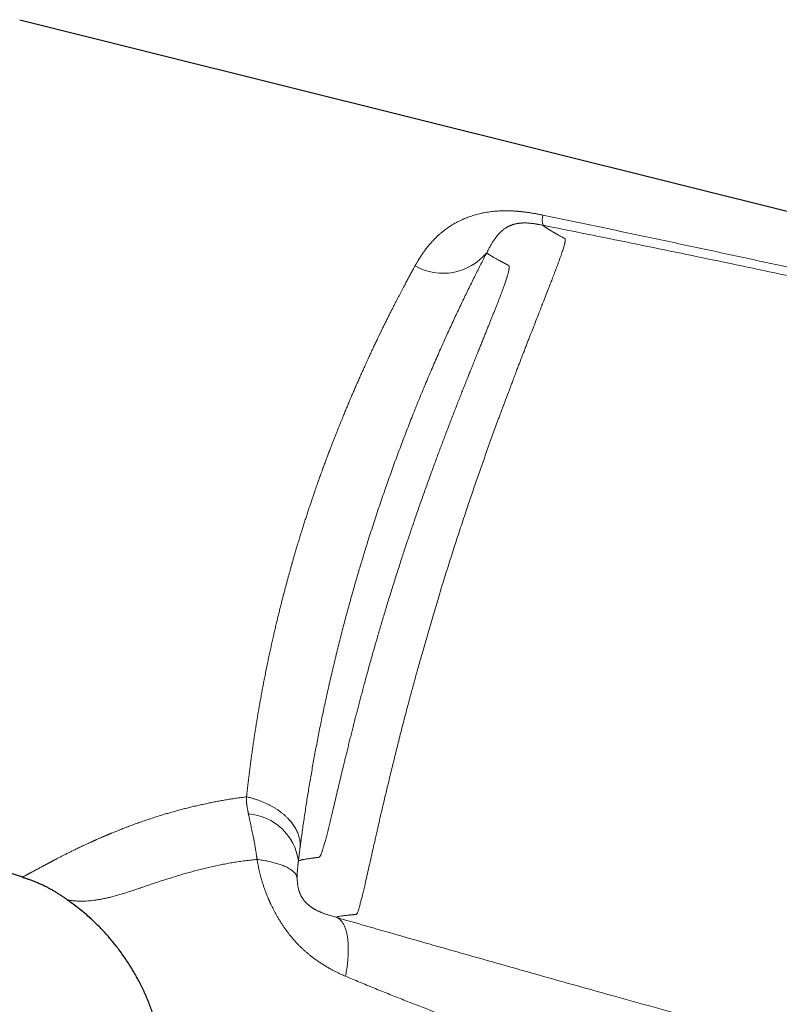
# Model space of a CAD drawing. Header units: millimetres. Extents: x 8 to 727, y 12 to 427.
# Tile 5 of 91: x 107 to 150, y 360 to 417. Entities that reach past the tile are written whole.
import ezdxf

# ---------------------------------------------------------------- set-up
doc = ezdxf.new("R2010")
doc.units = ezdxf.units.MM

msp = doc.modelspace()

# ---------------------------------------------------------------- linework, layer by layer
at = {"color": 7, "linetype": 'Continuous', "lineweight": 30}
for p, q in [((106.919, 416.643), (177.313, 399.065)), ((107.075, 367.506), (91.849, 372.579)), ((110.053, 365.915), (110.172, 365.823))]:
    msp.add_line(p, q, dxfattribs=at)
at = {"color": 252, "linetype": 'Continuous', "lineweight": 0}
for p, q in [((109.718, 366.161), (109.666, 366.199)), ((109.666, 366.199), (109.666, 366.199)), ((110.091, 365.885), (110.007, 365.95))]:
    msp.add_line(p, q, dxfattribs=at)
for centre, radius, start, end in [((137.972, 405.175), 1.109, 165.9705, 196.5621), ((131.173, 405.376), 3.265, 240.6063, 320.1714), ((119.783, 368.004), 3.137, 7.9719, 85.5688)]:
    msp.add_arc(centre, radius, start, end, dxfattribs=at)
for points, knots in [([(136.895, 405.444), (136.871, 405.449), (136.818, 405.46), (136.735, 405.476), (136.641, 405.495), (136.545, 405.512), (136.449, 405.53), (136.354, 405.546), (136.254, 405.562), (136.154, 405.578), (136.058, 405.592), (135.969, 405.605), (135.886, 405.616), (135.813, 405.625), (135.749, 405.633), (135.704, 405.638), (135.675, 405.641), (135.659, 405.643), (135.643, 405.644), (135.628, 405.646), (135.609, 405.648), (135.581, 405.651), (135.544, 405.654), (135.5, 405.659), (135.448, 405.663), (135.39, 405.668), (135.326, 405.673), (135.257, 405.678), (135.182, 405.682), (135.1, 405.686), (135.029, 405.689), (134.972, 405.691), (134.931, 405.692), (134.893, 405.693), (134.856, 405.693), (134.82, 405.694), (134.785, 405.694), (134.733, 405.694), (134.667, 405.693), (134.589, 405.692), (134.514, 405.69), (134.444, 405.687), (134.343, 405.681), (134.208, 405.671), (134.037, 405.655), (133.864, 405.633), (133.689, 405.607), (133.512, 405.575), (133.344, 405.539), (133.185, 405.501), (133.034, 405.46), (132.883, 405.415), (132.739, 405.368), (132.6, 405.318), (132.473, 405.269), (132.386, 405.233), (132.338, 405.212), (132.323, 405.206), (132.308, 405.199), (132.292, 405.192), (132.277, 405.186), (132.239, 405.169), (132.177, 405.14), (132.09, 405.098), (132, 405.053), (131.907, 405.003), (131.808, 404.948), (131.703, 404.886), (131.597, 404.819), (131.524, 404.771), (131.485, 404.744), (131.475, 404.737), (131.465, 404.731), (131.455, 404.724), (131.445, 404.717), (131.435, 404.71), (131.425, 404.703), (131.387, 404.676), (131.322, 404.629), (131.236, 404.564), (131.156, 404.501), (131.084, 404.442), (131.019, 404.386), (130.96, 404.335), (130.91, 404.289), (130.867, 404.249), (130.83, 404.214), (130.798, 404.183), (130.769, 404.155), (130.744, 404.13), (130.723, 404.109), (130.709, 404.095), (130.702, 404.088), (130.699, 404.085), (130.698, 404.084), (130.697, 404.083), (130.697, 404.083), (130.697, 404.083), (130.697, 404.083), (130.697, 404.083), (130.66, 404.046), (130.589, 403.971), (130.486, 403.857), (130.388, 403.743), (130.298, 403.633), (130.216, 403.527), (130.159, 403.452), (130.123, 403.403), (130.107, 403.381), (130.092, 403.361), (130.08, 403.343), (130.069, 403.329), (130.058, 403.313), (130.042, 403.29), (130.02, 403.259), (129.993, 403.219), (129.962, 403.175), (129.929, 403.125), (129.898, 403.077), (129.869, 403.032), (129.843, 402.992), (129.818, 402.952), (129.794, 402.914), (129.772, 402.878), (129.743, 402.831), (129.709, 402.774), (129.67, 402.707), (129.634, 402.645), (129.601, 402.587), (129.58, 402.55), (129.57, 402.532)], [0, 0, 0, 0, 0.007229, 0.015452, 0.02467, 0.034879, 0.04359, 0.052903, 0.06281, 0.072928, 0.082381, 0.091164, 0.099282, 0.106737, 0.112752, 0.118261, 0.119889, 0.121466, 0.122995, 0.124473, 0.125903, 0.128841, 0.132522, 0.136941, 0.142098, 0.147994, 0.154214, 0.161084, 0.168603, 0.176768, 0.185576, 0.190212, 0.194104, 0.197927, 0.201682, 0.205368, 0.208987, 0.212537, 0.221114, 0.229266, 0.236995, 0.2443, 0.251185, 0.269027, 0.287432, 0.306389, 0.325899, 0.345964, 0.366583, 0.384332, 0.40247, 0.420993, 0.439899, 0.456845, 0.474076, 0.489469, 0.4915, 0.493535, 0.495573, 0.497615, 0.49966, 0.501709, 0.513107, 0.525124, 0.537774, 0.551061, 0.564985, 0.581032, 0.597841, 0.613259, 0.614805, 0.616356, 0.617913, 0.619475, 0.621044, 0.622617, 0.624197, 0.625782, 0.640964, 0.655159, 0.668372, 0.680606, 0.691865, 0.702153, 0.711473, 0.718838, 0.725467, 0.731363, 0.736527, 0.741446, 0.745452, 0.748225, 0.749222, 0.749617, 0.749783, 0.749854, 0.749885, 0.749899, 0.749905, 0.749907, 0.749909, 0.770553, 0.790778, 0.810604, 0.830041, 0.846832, 0.863336, 0.867002, 0.870653, 0.874291, 0.876593, 0.878921, 0.88148, 0.884271, 0.889817, 0.896099, 0.903116, 0.91087, 0.91936, 0.925319, 0.931594, 0.938048, 0.943551, 0.948899, 0.954093, 0.9647, 0.974596, 0.983778, 0.992246, 1, 1, 1, 1]), ([(177.289, 396.457), (176.586, 396.624), (175.181, 396.958), (173.073, 397.454), (170.965, 397.947), (168.856, 398.437), (166.747, 398.923), (164.512, 399.435), (162.151, 399.971), (159.663, 400.532), (157.176, 401.088), (154.529, 401.674), (151.724, 402.289), (148.76, 402.933), (145.795, 403.571), (142.829, 404.202), (139.863, 404.827), (137.884, 405.238), (136.895, 405.444)], [0, 0, 0, 0, 0.052313, 0.104618, 0.156916, 0.209208, 0.261494, 0.313774, 0.375385, 0.436989, 0.498587, 0.56018, 0.633498, 0.706811, 0.780117, 0.853417, 0.926711, 1, 1, 1, 1]), ([(136.907, 404.853), (136.908, 404.851), (136.909, 404.848), (136.916, 404.839), (136.929, 404.828), (136.946, 404.815), (136.968, 404.799), (136.995, 404.78), (137.026, 404.759), (137.061, 404.735), (137.102, 404.709), (137.147, 404.679), (137.197, 404.647), (137.25, 404.613), (137.307, 404.578), (137.365, 404.542), (137.409, 404.516), (137.439, 404.498), (137.453, 404.49), (137.468, 404.482), (137.482, 404.473), (137.497, 404.464), (137.512, 404.456), (137.538, 404.441), (137.575, 404.42), (137.626, 404.391), (137.68, 404.361), (137.737, 404.329), (137.798, 404.296), (137.862, 404.261), (137.925, 404.226), (137.985, 404.193), (138.026, 404.17), (138.05, 404.157), (138.059, 404.153), (138.067, 404.148), (138.075, 404.144), (138.085, 404.139), (138.098, 404.132), (138.114, 404.125), (138.129, 404.117), (138.142, 404.11), (138.154, 404.102), (138.164, 404.092), (138.173, 404.08), (138.179, 404.065), (138.182, 404.047), (138.183, 404.025), (138.181, 403.995), (138.176, 403.954), (138.167, 403.902), (138.154, 403.841), (138.138, 403.775), (138.108, 403.666), (138.056, 403.491), (137.965, 403.218), (137.861, 402.924), (137.752, 402.628), (137.675, 402.42), (137.621, 402.277), (137.595, 402.208), (137.569, 402.138), (137.541, 402.066), (137.513, 401.993), (137.485, 401.919), (137.431, 401.777), (137.344, 401.553), (137.216, 401.226), (137.068, 400.849), (136.922, 400.476), (136.783, 400.121), (136.656, 399.795), (136.518, 399.445), (136.371, 399.068), (136.24, 398.731), (136.128, 398.444), (136.041, 398.218), (135.952, 397.989), (135.861, 397.756), (135.776, 397.537), (135.702, 397.346), (135.636, 397.174), (135.566, 396.992), (135.483, 396.773), (135.383, 396.511), (135.276, 396.229), (135.176, 395.965), (135.04, 395.607), (134.871, 395.157), (134.708, 394.723), (134.604, 394.443), (134.553, 394.307), (134.504, 394.173), (134.455, 394.043), (134.408, 393.916), (134.276, 393.556), (134.057, 392.959), (133.752, 392.112), (133.449, 391.26), (133.151, 390.407), (132.858, 389.557), (132.549, 388.645), (132.224, 387.67), (131.883, 386.626), (131.547, 385.576), (131.215, 384.514), (130.893, 383.46), (130.579, 382.41), (130.273, 381.361), (130.003, 380.418), (129.769, 379.584), (129.619, 379.044), (129.519, 378.679), (129.468, 378.49), (129.416, 378.3), (129.365, 378.111), (129.314, 377.921), (129.233, 377.62), (129.123, 377.209), (128.988, 376.692), (128.855, 376.179), (128.729, 375.686), (128.617, 375.242), (128.515, 374.834), (128.417, 374.438), (128.312, 374.011), (128.2, 373.556), (128.096, 373.127), (128, 372.726), (127.912, 372.359), (127.823, 371.982), (127.731, 371.593), (127.644, 371.217), (127.564, 370.875), (127.498, 370.588), (127.438, 370.325), (127.376, 370.055), (127.311, 369.769), (127.246, 369.485), (127.186, 369.219), (127.13, 368.97), (127.078, 368.739), (127, 368.392), (126.901, 367.951), (126.787, 367.448), (126.705, 367.094), (126.648, 366.854), (126.613, 366.705), (126.58, 366.566), (126.548, 366.435), (126.517, 366.313), (126.479, 366.162), (126.435, 365.992), (126.387, 365.818), (126.343, 365.671), (126.307, 365.562), (126.278, 365.485), (126.256, 365.434), (126.237, 365.401), (126.223, 365.385), (126.213, 365.378), (126.206, 365.374), (126.199, 365.372), (126.192, 365.37), (126.183, 365.368), (126.172, 365.367), (126.16, 365.366), (126.149, 365.366), (126.138, 365.365), (126.129, 365.364), (126.119, 365.364), (126.109, 365.363), (126.1, 365.362), (126.086, 365.361), (126.062, 365.359), (126.026, 365.355), (125.986, 365.351), (125.946, 365.347), (125.906, 365.343), (125.867, 365.34), (125.749, 365.328), (125.57, 365.309), (125.366, 365.283), (125.208, 365.257), (125.093, 365.232), (125.054, 365.217), (125.035, 365.209)], [0, 0, 0, 0, 0.014955, 0.029728, 0.044406, 0.059096, 0.074259, 0.088818, 0.103162, 0.11739, 0.132061, 0.146618, 0.161094, 0.175513, 0.18976, 0.202425, 0.215235, 0.218131, 0.221035, 0.223943, 0.226857, 0.229773, 0.232691, 0.235609, 0.244389, 0.253444, 0.262756, 0.272303, 0.28206, 0.292, 0.302001, 0.310316, 0.318312, 0.319455, 0.320591, 0.321719, 0.322839, 0.323951, 0.325648, 0.328168, 0.330304, 0.332055, 0.333885, 0.335864, 0.337716, 0.339443, 0.341048, 0.342772, 0.344688, 0.347033, 0.349542, 0.351986, 0.354356, 0.356646, 0.362638, 0.368823, 0.375188, 0.379486, 0.383859, 0.384851, 0.385847, 0.386846, 0.387849, 0.388856, 0.389867, 0.390881, 0.394524, 0.398507, 0.402832, 0.407502, 0.410615, 0.413864, 0.41725, 0.42077, 0.424423, 0.426383, 0.428342, 0.430301, 0.432259, 0.434215, 0.435747, 0.436955, 0.438385, 0.440125, 0.442172, 0.444525, 0.446649, 0.448198, 0.452595, 0.456618, 0.45761, 0.458577, 0.459519, 0.460435, 0.461325, 0.462191, 0.467954, 0.473638, 0.479238, 0.484747, 0.490157, 0.495466, 0.501914, 0.508319, 0.514719, 0.521163, 0.527703, 0.533942, 0.54036, 0.54697, 0.551434, 0.555977, 0.557179, 0.558386, 0.559599, 0.560816, 0.562039, 0.563266, 0.56666, 0.570066, 0.573484, 0.576911, 0.580084, 0.582616, 0.585407, 0.588459, 0.591771, 0.595346, 0.598053, 0.600894, 0.603868, 0.606981, 0.610329, 0.613217, 0.615707, 0.617799, 0.620231, 0.623054, 0.625777, 0.6284, 0.630923, 0.633345, 0.635667, 0.642148, 0.64849, 0.65469, 0.657086, 0.659459, 0.66181, 0.664137, 0.666441, 0.668721, 0.673219, 0.677717, 0.682199, 0.686701, 0.690177, 0.693342, 0.696247, 0.698928, 0.700189, 0.701022, 0.701988, 0.703174, 0.704584, 0.70622, 0.708081, 0.710165, 0.711491, 0.712893, 0.714373, 0.715929, 0.717384, 0.718221, 0.722201, 0.728423, 0.734758, 0.741207, 0.747774, 0.754463, 0.761275, 0.8092, 0.85694, 0.904512, 0.952189, 1, 1, 1, 1]), ([(136.908, 404.859), (136.874, 404.866), (136.807, 404.879), (136.709, 404.898), (136.636, 404.911), (136.586, 404.92), (136.558, 404.925), (136.529, 404.93), (136.502, 404.935), (136.475, 404.939), (136.449, 404.943), (136.399, 404.951), (136.324, 404.962), (136.228, 404.973), (136.138, 404.982), (136.054, 404.989), (135.976, 404.993), (135.904, 404.995), (135.836, 404.995), (135.783, 404.995), (135.744, 404.993), (135.719, 404.992), (135.693, 404.991), (135.668, 404.99), (135.644, 404.988), (135.61, 404.985), (135.568, 404.981), (135.518, 404.975), (135.481, 404.97), (135.454, 404.965), (135.437, 404.963), (135.421, 404.96), (135.405, 404.957), (135.389, 404.954), (135.373, 404.951), (135.342, 404.944), (135.295, 404.934), (135.236, 404.918), (135.178, 404.901), (135.132, 404.885), (135.096, 404.872), (135.071, 404.863), (135.046, 404.853), (135.021, 404.842), (134.998, 404.832), (134.978, 404.823), (134.956, 404.813), (134.931, 404.801), (134.903, 404.786), (134.873, 404.77), (134.844, 404.754), (134.806, 404.732), (134.776, 404.713), (134.752, 404.697), (134.745, 404.692), (134.737, 404.687), (134.73, 404.682), (134.723, 404.677), (134.699, 404.661), (134.659, 404.632), (134.604, 404.589), (134.552, 404.545), (134.502, 404.5), (134.454, 404.454), (134.41, 404.409), (134.37, 404.367), (134.334, 404.326), (134.302, 404.289), (134.276, 404.257), (134.255, 404.232), (134.241, 404.214), (134.233, 404.204), (134.23, 404.201), (134.228, 404.197), (134.226, 404.194), (134.223, 404.191), (134.211, 404.176), (134.191, 404.149), (134.163, 404.111), (134.142, 404.081), (134.126, 404.059), (134.116, 404.044), (134.106, 404.03), (134.095, 404.013), (134.076, 403.986), (134.051, 403.947), (134.027, 403.909), (134.011, 403.884), (134.003, 403.872), (133.995, 403.859), (133.988, 403.846), (133.98, 403.834), (133.959, 403.799), (133.925, 403.741), (133.877, 403.656), (133.828, 403.568), (133.78, 403.477), (133.731, 403.384), (133.696, 403.318), (133.68, 403.286)], [0, 0, 0, 0, 0.013423, 0.026065, 0.037944, 0.041774, 0.045518, 0.049177, 0.052751, 0.05624, 0.059645, 0.062966, 0.076333, 0.089198, 0.101603, 0.113602, 0.125262, 0.136219, 0.14747, 0.159057, 0.16371, 0.168422, 0.173197, 0.178036, 0.182941, 0.187915, 0.198618, 0.209779, 0.221411, 0.225437, 0.229518, 0.233655, 0.237848, 0.242098, 0.246404, 0.250769, 0.268026, 0.286108, 0.30503, 0.324802, 0.333959, 0.343291, 0.352799, 0.362483, 0.372344, 0.380485, 0.388239, 0.399853, 0.412352, 0.425737, 0.439666, 0.451954, 0.479075, 0.482635, 0.486197, 0.489762, 0.493329, 0.496898, 0.500469, 0.528691, 0.555889, 0.582064, 0.607218, 0.631352, 0.654466, 0.673962, 0.69267, 0.710588, 0.721982, 0.733033, 0.742474, 0.74369, 0.744902, 0.74611, 0.747313, 0.748511, 0.749705, 0.765313, 0.779585, 0.792519, 0.798153, 0.803488, 0.808527, 0.813748, 0.820506, 0.83684, 0.85238, 0.856319, 0.860204, 0.864034, 0.867811, 0.871534, 0.875203, 0.898, 0.919938, 0.941057, 0.961401, 0.981026, 1, 1, 1, 1]), ([(177.294, 396.084), (175.616, 396.477), (172.259, 397.263), (167.219, 398.414), (162.176, 399.544), (157.129, 400.652), (152.079, 401.738), (147.026, 402.801), (141.969, 403.844), (138.595, 404.52), (136.908, 404.859)], [0, 0, 0, 0, 0.125029, 0.250036, 0.375031, 0.500019, 0.625008, 0.75, 0.874997, 1, 1, 1, 1]), ([(133.68, 403.286), (133.685, 403.28), (133.696, 403.268), (133.723, 403.246), (133.756, 403.222), (133.796, 403.194), (133.844, 403.162), (133.9, 403.127), (133.963, 403.089), (134.035, 403.047), (134.115, 403.001), (134.192, 402.958), (134.265, 402.917), (134.328, 402.883), (134.373, 402.859), (134.398, 402.845), (134.405, 402.841), (134.412, 402.837), (134.419, 402.834), (134.427, 402.83), (134.434, 402.826), (134.445, 402.82), (134.461, 402.811), (134.482, 402.8), (134.504, 402.789), (134.526, 402.777), (134.549, 402.764), (134.574, 402.751), (134.592, 402.741), (134.603, 402.736), (134.607, 402.734), (134.61, 402.732), (134.613, 402.73), (134.617, 402.728), (134.621, 402.726), (134.627, 402.723), (134.637, 402.718), (134.649, 402.711), (134.662, 402.704), (134.675, 402.697), (134.687, 402.69), (134.7, 402.684), (134.712, 402.677), (134.724, 402.671), (134.735, 402.665), (134.746, 402.659), (134.756, 402.653), (134.767, 402.648), (134.777, 402.642), (134.786, 402.637), (134.795, 402.632), (134.803, 402.628), (134.811, 402.624), (134.816, 402.622), (134.818, 402.62), (134.819, 402.62), (134.82, 402.619), (134.821, 402.619), (134.822, 402.618), (134.828, 402.615), (134.841, 402.609), (134.856, 402.601), (134.865, 402.597), (134.869, 402.595), (134.87, 402.594), (134.871, 402.594), (134.872, 402.594), (134.873, 402.593), (134.874, 402.593), (134.875, 402.592), (134.878, 402.591), (134.882, 402.589), (134.888, 402.586), (134.894, 402.582), (134.9, 402.579), (134.906, 402.576), (134.912, 402.573), (134.917, 402.57), (134.922, 402.566), (134.926, 402.564), (134.929, 402.561), (134.932, 402.559), (134.935, 402.556), (134.938, 402.553), (134.941, 402.55), (134.944, 402.546), (134.948, 402.54), (134.952, 402.531), (134.956, 402.522), (134.958, 402.512), (134.961, 402.5), (134.962, 402.486), (134.964, 402.465), (134.964, 402.436), (134.961, 402.396), (134.954, 402.347), (134.944, 402.287), (134.929, 402.216), (134.91, 402.136), (134.886, 402.048), (134.858, 401.951), (134.826, 401.847), (134.791, 401.737), (134.753, 401.624), (134.713, 401.508), (134.67, 401.385), (134.624, 401.256), (134.574, 401.12), (134.52, 400.974), (134.46, 400.817), (134.396, 400.648), (134.327, 400.47), (134.254, 400.284), (134.178, 400.091), (134.099, 399.89), (134.018, 399.688), (133.937, 399.486), (133.856, 399.284), (133.773, 399.076), (133.687, 398.862), (133.598, 398.643), (133.505, 398.411), (133.406, 398.167), (133.302, 397.91), (133.196, 397.648), (133.088, 397.379), (132.978, 397.105), (132.865, 396.825), (132.754, 396.547), (132.644, 396.273), (132.536, 396.002), (132.427, 395.728), (132.317, 395.45), (132.206, 395.168), (132.09, 394.874), (131.97, 394.567), (131.845, 394.245), (131.718, 393.919), (131.59, 393.587), (131.461, 393.25), (131.33, 392.909), (131.203, 392.573), (131.079, 392.243), (130.958, 391.921), (130.837, 391.595), (130.715, 391.266), (130.593, 390.935), (130.468, 390.59), (130.338, 390.232), (130.205, 389.861), (130.072, 389.489), (129.94, 389.115), (129.808, 388.739), (129.676, 388.361), (129.549, 387.99), (129.425, 387.629), (129.306, 387.277), (129.188, 386.926), (129.071, 386.575), (128.955, 386.224), (128.836, 385.862), (128.715, 385.488), (128.591, 385.104), (128.468, 384.72), (128.347, 384.336), (128.226, 383.952), (128.107, 383.568), (127.993, 383.196), (127.884, 382.837), (127.779, 382.49), (127.676, 382.144), (127.574, 381.799), (127.473, 381.455), (127.37, 381.102), (127.267, 380.741), (127.162, 380.372), (127.058, 380.007), (126.957, 379.644), (126.857, 379.284), (126.759, 378.927), (126.666, 378.582), (126.577, 378.25), (126.492, 377.932), (126.408, 377.617), (126.327, 377.306), (126.247, 376.998), (126.166, 376.685), (126.084, 376.367), (126.003, 376.045), (125.922, 375.728), (125.844, 375.415), (125.768, 375.107), (125.693, 374.804), (125.622, 374.516), (125.555, 374.241), (125.492, 373.979), (125.43, 373.722), (125.369, 373.471), (125.31, 373.224), (125.251, 372.976), (125.192, 372.725), (125.132, 372.475), (125.075, 372.232), (125.019, 371.995), (124.964, 371.766), (124.912, 371.544), (124.862, 371.335), (124.815, 371.138), (124.771, 370.954), (124.728, 370.776), (124.687, 370.606), (124.647, 370.442), (124.607, 370.281), (124.567, 370.121), (124.528, 369.966), (124.49, 369.819), (124.453, 369.68), (124.418, 369.55), (124.385, 369.429), (124.355, 369.324), (124.328, 369.234), (124.305, 369.157), (124.282, 369.085), (124.26, 369.018), (124.239, 368.957), (124.218, 368.901), (124.199, 368.851), (124.182, 368.809), (124.165, 368.772), (124.15, 368.74), (124.135, 368.714), (124.122, 368.694), (124.111, 368.68), (124.101, 368.668), (124.093, 368.661), (124.087, 368.656), (124.084, 368.653), (124.08, 368.65), (124.076, 368.647), (124.072, 368.645), (124.068, 368.643), (124.062, 368.64), (124.056, 368.638), (124.049, 368.636), (124.042, 368.634), (124.036, 368.633), (124.031, 368.633), (124.028, 368.633), (124.027, 368.632), (124.025, 368.632), (124.024, 368.632), (124.022, 368.632), (124.021, 368.632), (124.02, 368.632), (124.018, 368.632), (124.016, 368.632), (124.014, 368.632), (124.011, 368.632), (124.008, 368.632), (124.005, 368.633), (124.001, 368.633), (123.997, 368.633), (123.993, 368.633), (123.989, 368.633), (123.986, 368.633), (123.983, 368.633), (123.979, 368.633), (123.976, 368.633), (123.974, 368.632), (123.972, 368.632), (123.972, 368.632), (123.971, 368.632), (123.97, 368.632), (123.965, 368.631), (123.957, 368.63), (123.945, 368.629), (123.934, 368.628), (123.923, 368.626), (123.914, 368.625), (123.904, 368.624), (123.895, 368.623), (123.885, 368.621), (123.875, 368.62), (123.865, 368.619), (123.856, 368.617), (123.847, 368.616), (123.838, 368.615), (123.829, 368.614), (123.821, 368.612), (123.813, 368.611), (123.805, 368.61), (123.8, 368.609), (123.797, 368.609), (123.796, 368.609), (123.795, 368.609), (123.794, 368.609), (123.793, 368.609), (123.787, 368.608), (123.773, 368.606), (123.75, 368.603), (123.722, 368.599), (123.694, 368.596), (123.674, 368.593), (123.661, 368.591), (123.655, 368.591), (123.649, 368.59), (123.643, 368.589), (123.637, 368.588), (123.631, 368.587), (123.587, 368.581), (123.509, 368.571), (123.405, 368.555), (123.31, 368.54), (123.224, 368.525), (123.148, 368.511), (123.082, 368.498), (123.026, 368.485), (122.979, 368.473), (122.941, 368.461), (122.91, 368.449), (122.896, 368.442), (122.889, 368.439)], [0, 0, 0, 0, 0.019833, 0.039646, 0.05944, 0.079214, 0.09897, 0.118706, 0.138423, 0.158646, 0.17885, 0.199033, 0.212343, 0.225645, 0.237343, 0.238656, 0.239968, 0.241281, 0.242593, 0.243905, 0.245218, 0.24653, 0.250253, 0.254022, 0.257836, 0.261697, 0.265604, 0.269954, 0.27436, 0.274917, 0.275476, 0.276036, 0.276596, 0.277157, 0.277791, 0.278519, 0.280492, 0.282419, 0.284591, 0.286702, 0.288752, 0.29074, 0.292667, 0.2945, 0.296274, 0.297988, 0.299644, 0.301241, 0.302778, 0.304256, 0.305675, 0.306875, 0.308029, 0.309007, 0.309132, 0.309257, 0.309381, 0.309505, 0.309628, 0.30975, 0.312424, 0.315126, 0.316468, 0.316601, 0.316733, 0.316865, 0.316998, 0.31713, 0.317263, 0.317395, 0.317573, 0.318502, 0.319393, 0.320245, 0.321166, 0.322037, 0.322859, 0.32363, 0.324352, 0.325024, 0.325518, 0.32598, 0.32644, 0.326949, 0.327453, 0.327953, 0.328917, 0.329865, 0.330798, 0.331717, 0.332621, 0.333638, 0.334735, 0.336744, 0.338751, 0.340756, 0.343235, 0.345716, 0.348199, 0.350686, 0.353179, 0.355678, 0.358176, 0.36046, 0.362743, 0.365023, 0.367303, 0.369584, 0.371866, 0.37434, 0.376821, 0.37931, 0.381808, 0.384317, 0.386838, 0.389346, 0.39164, 0.393937, 0.396238, 0.398544, 0.400857, 0.403176, 0.405698, 0.408217, 0.410735, 0.413254, 0.415775, 0.418299, 0.420829, 0.423145, 0.425456, 0.427762, 0.430065, 0.432365, 0.434664, 0.437173, 0.439687, 0.442208, 0.444738, 0.447277, 0.449828, 0.452377, 0.454711, 0.457047, 0.459386, 0.461728, 0.464074, 0.466426, 0.468999, 0.471568, 0.474134, 0.476698, 0.479261, 0.481825, 0.484407, 0.486773, 0.489131, 0.491484, 0.493831, 0.496175, 0.498515, 0.501071, 0.503627, 0.506183, 0.508742, 0.511303, 0.513869, 0.516425, 0.518762, 0.521098, 0.523433, 0.525769, 0.528106, 0.530446, 0.532994, 0.535538, 0.538079, 0.540617, 0.543155, 0.545692, 0.548237, 0.550567, 0.552892, 0.555212, 0.55753, 0.559845, 0.562158, 0.564681, 0.567203, 0.569724, 0.572247, 0.574773, 0.577302, 0.579825, 0.582132, 0.584437, 0.586741, 0.589045, 0.591349, 0.593656, 0.596174, 0.598687, 0.601195, 0.603701, 0.606204, 0.608708, 0.611223, 0.613527, 0.615826, 0.618119, 0.62041, 0.622698, 0.624984, 0.627492, 0.629992, 0.632485, 0.634972, 0.637455, 0.639935, 0.642413, 0.64436, 0.646307, 0.648256, 0.650206, 0.652159, 0.654115, 0.656074, 0.657866, 0.659639, 0.661393, 0.663129, 0.664814, 0.66609, 0.667414, 0.668787, 0.669339, 0.669899, 0.670466, 0.671041, 0.671556, 0.672033, 0.672979, 0.67397, 0.675005, 0.676086, 0.677074, 0.678096, 0.678331, 0.678567, 0.678805, 0.679045, 0.679286, 0.679479, 0.679588, 0.679875, 0.680216, 0.680613, 0.681064, 0.68157, 0.682131, 0.682746, 0.683472, 0.684079, 0.684655, 0.685198, 0.68571, 0.686314, 0.686866, 0.687309, 0.687411, 0.687523, 0.687634, 0.687745, 0.687856, 0.690079, 0.692012, 0.693898, 0.695541, 0.697145, 0.698712, 0.70024, 0.702009, 0.703724, 0.705384, 0.706991, 0.708543, 0.71004, 0.711582, 0.713061, 0.714478, 0.715834, 0.717109, 0.717271, 0.717433, 0.717593, 0.717752, 0.717973, 0.718205, 0.720693, 0.725773, 0.730893, 0.736054, 0.741256, 0.742429, 0.743604, 0.744781, 0.745961, 0.747142, 0.748325, 0.749511, 0.772944, 0.796365, 0.819775, 0.843172, 0.866559, 0.889935, 0.911965, 0.933987, 0.955999, 0.978004, 1, 1, 1, 1]), ([(122.977, 369.143), (122.994, 369.272), (123.028, 369.53), (123.081, 369.924), (123.137, 370.323), (123.195, 370.726), (123.255, 371.134), (123.317, 371.538), (123.379, 371.939), (123.443, 372.336), (123.509, 372.738), (123.578, 373.144), (123.649, 373.554), (123.722, 373.969), (123.798, 374.387), (123.876, 374.809), (123.957, 375.235), (124.04, 375.661), (124.125, 376.089), (124.213, 376.518), (124.303, 376.951), (124.398, 377.398), (124.498, 377.861), (124.604, 378.337), (124.713, 378.815), (124.824, 379.295), (124.938, 379.777), (125.053, 380.251), (125.168, 380.717), (125.284, 381.175), (125.402, 381.635), (125.523, 382.096), (125.646, 382.558), (125.772, 383.021), (125.9, 383.484), (126.03, 383.947), (126.163, 384.411), (126.289, 384.841), (126.406, 385.239), (126.516, 385.604), (126.627, 385.969), (126.739, 386.335), (126.866, 386.741), (127.008, 387.188), (127.165, 387.676), (127.325, 388.163), (127.486, 388.649), (127.651, 389.134), (127.814, 389.608), (127.976, 390.073), (128.137, 390.527), (128.3, 390.98), (128.463, 391.429), (128.628, 391.873), (128.793, 392.313), (128.959, 392.751), (129.127, 393.187), (129.296, 393.62), (129.454, 394.019), (129.601, 394.386), (129.736, 394.721), (129.873, 395.054), (130.009, 395.386), (130.162, 395.754), (130.332, 396.156), (130.517, 396.591), (130.703, 397.021), (130.889, 397.447), (131.075, 397.868), (131.259, 398.277), (131.438, 398.674), (131.615, 399.059), (131.791, 399.441), (131.967, 399.818), (132.144, 400.191), (132.319, 400.559), (132.494, 400.921), (132.668, 401.278), (132.842, 401.63), (133.013, 401.975), (133.182, 402.312), (133.349, 402.642), (133.515, 402.967), (133.625, 403.179), (133.68, 403.286)], [0, 0, 0, 0, 0.013189, 0.026337, 0.039451, 0.052533, 0.065589, 0.078622, 0.090895, 0.103155, 0.115408, 0.127666, 0.139953, 0.152234, 0.164513, 0.176794, 0.18908, 0.201376, 0.213466, 0.225572, 0.237698, 0.249849, 0.262999, 0.27612, 0.289214, 0.302288, 0.315347, 0.328394, 0.34069, 0.352984, 0.365282, 0.377588, 0.389892, 0.402186, 0.414471, 0.426754, 0.439038, 0.451327, 0.460989, 0.470659, 0.480339, 0.490031, 0.499737, 0.512738, 0.52574, 0.538748, 0.551768, 0.564805, 0.577863, 0.5902, 0.602565, 0.614962, 0.627349, 0.639582, 0.651816, 0.664055, 0.676303, 0.688565, 0.700843, 0.710505, 0.720182, 0.729876, 0.739588, 0.749321, 0.762372, 0.775415, 0.788454, 0.801495, 0.814541, 0.827597, 0.839921, 0.852261, 0.864621, 0.877012, 0.889428, 0.901828, 0.914215, 0.926593, 0.938966, 0.951338, 0.963491, 0.97565, 0.987819, 1, 1, 1, 1]), ([(129.57, 402.532), (129.555, 402.505), (129.524, 402.448), (129.475, 402.359), (129.422, 402.264), (129.367, 402.162), (129.308, 402.054), (129.245, 401.938), (129.181, 401.82), (129.116, 401.698), (129.049, 401.574), (128.98, 401.444), (128.907, 401.308), (128.832, 401.165), (128.754, 401.017), (128.673, 400.862), (128.589, 400.7), (128.502, 400.532), (128.412, 400.357), (128.319, 400.175), (128.225, 399.99), (128.131, 399.802), (128.035, 399.612), (127.937, 399.414), (127.836, 399.211), (127.754, 399.044), (127.694, 398.92), (127.657, 398.843), (127.622, 398.772), (127.589, 398.703), (127.523, 398.567), (127.431, 398.375), (127.313, 398.127), (127.194, 397.876), (127.071, 397.612), (126.943, 397.337), (126.815, 397.059), (126.687, 396.779), (126.56, 396.496), (126.436, 396.218), (126.315, 395.944), (126.203, 395.689), (126.099, 395.451), (126.005, 395.231), (125.903, 394.993), (125.83, 394.822), (125.787, 394.72), (125.782, 394.708), (125.777, 394.696), (125.772, 394.684), (125.767, 394.673), (125.755, 394.645), (125.732, 394.589), (125.696, 394.503), (125.652, 394.398), (125.605, 394.286), (125.555, 394.165), (125.502, 394.037), (125.446, 393.9), (125.386, 393.755), (125.324, 393.602), (125.259, 393.441), (125.191, 393.271), (125.12, 393.094), (125.047, 392.911), (124.974, 392.725), (124.899, 392.534), (124.822, 392.337), (124.743, 392.131), (124.66, 391.914), (124.573, 391.684), (124.482, 391.442), (124.389, 391.191), (124.294, 390.931), (124.196, 390.663), (124.115, 390.437), (124.064, 390.295), (124.044, 390.239), (124.038, 390.222), (124.032, 390.204), (124.027, 390.19), (124.023, 390.178), (124.01, 390.144), (123.98, 390.059), (123.934, 389.926), (123.88, 389.772), (123.82, 389.598), (123.751, 389.4), (123.674, 389.174), (123.595, 388.938), (123.513, 388.693), (123.429, 388.439), (123.346, 388.184), (123.264, 387.928), (123.182, 387.672), (123.099, 387.408), (123.015, 387.137), (122.929, 386.857), (122.846, 386.582), (122.765, 386.312), (122.687, 386.048), (122.616, 385.802), (122.562, 385.614), (122.532, 385.51), (122.52, 385.468), (122.515, 385.45), (122.511, 385.435), (122.497, 385.386), (122.467, 385.28), (122.42, 385.113), (122.365, 384.917), (122.309, 384.713), (122.251, 384.502), (122.192, 384.283), (122.132, 384.057), (122.07, 383.823), (122.007, 383.582), (121.943, 383.333), (121.878, 383.077), (121.812, 382.814), (121.747, 382.548), (121.682, 382.281), (121.617, 382.012), (121.552, 381.737), (121.487, 381.455), (121.42, 381.163), (121.353, 380.862), (121.284, 380.551), (121.216, 380.233), (121.147, 379.908), (121.079, 379.577), (121.01, 379.24), (120.944, 378.907), (120.881, 378.58), (120.82, 378.258), (120.76, 377.932), (120.7, 377.602), (120.641, 377.269), (120.586, 376.949), (120.535, 376.643), (120.487, 376.35), (120.439, 376.056), (120.393, 375.759), (120.348, 375.462), (120.304, 375.166), (120.261, 374.869), (120.219, 374.571), (120.177, 374.27), (120.137, 373.966), (120.097, 373.658), (120.059, 373.349), (120.021, 373.04), (119.985, 372.73), (119.95, 372.419), (119.928, 372.214), (119.916, 372.11)], [0, 0, 0, 0, 0.003538, 0.007334, 0.011387, 0.015696, 0.020261, 0.025081, 0.030155, 0.03503, 0.040118, 0.045418, 0.05093, 0.056654, 0.06259, 0.068736, 0.075094, 0.081661, 0.088439, 0.095427, 0.102625, 0.109604, 0.11677, 0.124122, 0.131662, 0.139388, 0.142524, 0.145254, 0.147775, 0.150283, 0.15278, 0.162479, 0.170989, 0.179358, 0.189139, 0.198724, 0.208113, 0.217957, 0.227578, 0.236977, 0.246155, 0.255113, 0.262528, 0.269787, 0.276889, 0.286019, 0.286501, 0.286872, 0.287248, 0.287629, 0.288015, 0.288405, 0.29031, 0.293446, 0.296833, 0.300471, 0.30436, 0.308499, 0.312889, 0.317528, 0.322417, 0.327554, 0.33294, 0.338572, 0.34445, 0.350216, 0.356199, 0.362396, 0.368807, 0.375429, 0.382684, 0.390184, 0.397928, 0.405917, 0.414153, 0.422636, 0.426653, 0.427183, 0.427714, 0.428246, 0.428778, 0.429035, 0.42928, 0.431941, 0.436837, 0.441364, 0.44604, 0.4526, 0.459432, 0.466537, 0.473917, 0.481573, 0.489507, 0.496947, 0.504618, 0.512514, 0.520634, 0.528978, 0.537544, 0.545265, 0.553156, 0.561217, 0.567284, 0.569983, 0.570515, 0.571048, 0.571581, 0.571887, 0.575416, 0.581032, 0.586881, 0.592962, 0.599274, 0.605815, 0.612586, 0.619584, 0.626809, 0.634265, 0.641954, 0.649879, 0.658039, 0.665952, 0.674076, 0.682415, 0.69097, 0.699743, 0.709037, 0.718569, 0.728341, 0.738358, 0.748622, 0.75912, 0.769827, 0.779826, 0.790001, 0.800354, 0.810886, 0.821596, 0.832487, 0.841946, 0.851539, 0.861267, 0.871131, 0.881132, 0.89109, 0.901182, 0.911412, 0.921779, 0.932501, 0.943371, 0.95439, 0.96556, 0.976884, 0.988363, 1, 1, 1, 1]), ([(119.916, 372.11), (119.812, 372.097), (119.604, 372.07), (119.297, 372.025), (118.997, 371.979), (118.703, 371.93), (118.416, 371.879), (118.135, 371.827), (117.85, 371.771), (117.563, 371.711), (117.273, 371.647), (116.99, 371.583), (116.713, 371.517), (116.442, 371.449), (116.174, 371.38), (115.91, 371.309), (115.65, 371.237), (115.394, 371.163), (115.172, 371.097), (114.982, 371.039), (114.822, 370.989), (114.664, 370.939), (114.508, 370.889), (114.354, 370.838), (114.151, 370.77), (113.901, 370.684), (113.608, 370.579), (113.322, 370.475), (113.042, 370.369), (112.761, 370.261), (112.479, 370.148), (112.278, 370.066), (112.161, 370.018), (112.126, 370.003), (112.091, 369.988), (112.057, 369.974), (112.025, 369.96), (111.999, 369.95), (111.974, 369.939), (111.945, 369.927), (111.907, 369.911), (111.864, 369.892), (111.814, 369.871), (111.759, 369.848), (111.698, 369.822), (111.633, 369.794), (111.563, 369.764), (111.489, 369.731), (111.41, 369.697), (111.342, 369.667), (111.285, 369.641), (111.24, 369.622), (111.195, 369.601), (111.148, 369.581), (111.101, 369.559), (111.055, 369.539), (111, 369.514), (110.938, 369.486), (110.867, 369.453), (110.793, 369.419), (110.714, 369.383), (110.634, 369.345), (110.559, 369.31), (110.49, 369.278), (110.424, 369.247), (110.362, 369.217), (110.306, 369.191), (110.27, 369.173), (110.251, 369.164), (110.245, 369.161), (110.24, 369.159), (110.234, 369.156), (110.229, 369.153), (110.16, 369.12), (110.03, 369.057), (109.843, 368.965), (109.663, 368.875), (109.489, 368.787), (109.316, 368.699), (109.145, 368.611), (109.023, 368.547), (108.952, 368.51), (108.928, 368.497), (108.904, 368.485), (108.881, 368.472), (108.861, 368.462), (108.836, 368.448), (108.803, 368.431), (108.761, 368.409), (108.717, 368.385), (108.67, 368.36), (108.62, 368.334), (108.567, 368.306), (108.512, 368.277), (108.46, 368.249), (108.411, 368.223), (108.378, 368.205), (108.355, 368.193), (108.343, 368.187), (108.331, 368.18), (108.32, 368.174), (108.31, 368.169), (108.273, 368.149), (108.204, 368.112), (108.108, 368.06), (108.016, 368.011), (107.955, 367.978), (107.922, 367.96), (107.912, 367.954), (107.902, 367.949), (107.892, 367.943), (107.882, 367.938), (107.855, 367.923), (107.812, 367.9), (107.753, 367.868), (107.694, 367.836), (107.637, 367.805), (107.581, 367.775), (107.525, 367.745), (107.478, 367.719), (107.437, 367.698), (107.402, 367.679), (107.369, 367.661), (107.336, 367.644), (107.305, 367.627), (107.277, 367.612), (107.252, 367.599), (107.22, 367.582), (107.182, 367.562), (107.143, 367.542), (107.112, 367.526), (107.091, 367.514), (107.077, 367.507), (107.076, 367.506), (107.075, 367.506)], [0, 0, 0, 0, 0.013899, 0.027573, 0.041038, 0.054303, 0.067382, 0.080285, 0.093022, 0.106854, 0.120504, 0.133968, 0.147241, 0.16032, 0.173422, 0.186507, 0.199517, 0.212445, 0.225288, 0.233652, 0.241982, 0.250279, 0.258543, 0.266775, 0.274977, 0.291411, 0.307733, 0.323951, 0.340075, 0.356117, 0.373684, 0.391183, 0.393379, 0.395574, 0.397768, 0.399962, 0.402155, 0.403839, 0.404874, 0.406995, 0.409405, 0.412104, 0.415358, 0.418951, 0.422883, 0.427153, 0.43176, 0.436704, 0.441984, 0.447598, 0.450547, 0.45358, 0.456697, 0.459898, 0.463182, 0.466548, 0.469475, 0.47469, 0.479707, 0.484527, 0.490783, 0.496676, 0.502206, 0.507375, 0.512183, 0.517059, 0.521503, 0.525058, 0.525499, 0.525934, 0.526364, 0.526788, 0.527206, 0.527618, 0.542913, 0.55814, 0.573303, 0.588408, 0.603461, 0.619966, 0.636422, 0.638832, 0.641242, 0.643651, 0.646059, 0.648279, 0.649861, 0.653883, 0.658313, 0.662971, 0.668009, 0.673426, 0.679223, 0.685399, 0.691955, 0.697046, 0.702345, 0.703768, 0.705204, 0.706655, 0.70812, 0.709206, 0.710273, 0.721701, 0.73468, 0.747648, 0.759044, 0.760535, 0.762026, 0.763516, 0.765006, 0.766496, 0.767985, 0.777013, 0.786338, 0.795957, 0.805865, 0.816063, 0.826552, 0.837332, 0.844914, 0.852634, 0.860494, 0.868494, 0.876636, 0.88492, 0.892036, 0.899082, 0.915858, 0.932641, 0.949437, 0.966257, 0.983108, 1, 1, 1, 1]), ([(120.025, 371.131), (120.024, 371.138), (120.021, 371.154), (120.015, 371.181), (120.009, 371.212), (120.002, 371.247), (119.995, 371.287), (119.986, 371.331), (119.978, 371.376), (119.969, 371.423), (119.961, 371.468), (119.953, 371.512), (119.948, 371.544), (119.944, 371.566), (119.942, 371.578), (119.94, 371.589), (119.939, 371.601), (119.937, 371.612), (119.936, 371.622), (119.933, 371.642), (119.929, 371.671), (119.924, 371.709), (119.92, 371.745), (119.917, 371.779), (119.914, 371.812), (119.912, 371.844), (119.909, 371.888), (119.908, 371.93), (119.908, 371.963), (119.908, 371.975), (119.908, 371.979), (119.908, 371.983), (119.908, 371.986), (119.908, 371.99), (119.909, 372.004), (119.909, 372.027), (119.911, 372.057), (119.912, 372.078), (119.913, 372.093), (119.914, 372.102), (119.915, 372.107), (119.916, 372.11), (119.916, 372.11), (119.916, 372.11), (119.916, 372.11), (119.916, 372.11), (119.916, 372.11)], [0, 0, 0, 0, 0.021517, 0.047532, 0.078002, 0.112872, 0.152068, 0.195497, 0.243039, 0.287627, 0.335566, 0.379693, 0.420085, 0.43286, 0.445225, 0.457181, 0.468733, 0.479883, 0.490634, 0.500991, 0.54081, 0.579193, 0.616176, 0.651795, 0.686091, 0.719105, 0.750876, 0.822515, 0.852468, 0.856323, 0.860162, 0.863986, 0.867795, 0.871589, 0.875367, 0.913644, 0.944769, 0.968881, 0.982416, 0.99208, 0.997896, 0.999378, 0.999778, 0.999904, 0.999954, 1, 1, 1, 1]), ([(119.916, 372.11), (119.977, 372.096), (120.098, 372.067), (120.28, 372.017), (120.461, 371.96), (120.641, 371.897), (120.819, 371.828), (120.995, 371.752), (121.161, 371.674), (121.316, 371.593), (121.46, 371.512), (121.6, 371.427), (121.736, 371.337), (121.866, 371.243), (121.991, 371.146), (122.109, 371.045), (122.221, 370.941), (122.327, 370.834), (122.425, 370.725), (122.515, 370.613), (122.598, 370.5), (122.673, 370.386), (122.74, 370.271), (122.799, 370.155), (122.852, 370.033), (122.899, 369.907), (122.936, 369.775), (122.964, 369.644), (122.982, 369.516), (122.99, 369.389), (122.989, 369.264), (122.981, 369.183), (122.977, 369.143)], [0, 0, 0, 0, 0.0330773, 0.0666958, 0.1008298, 0.1354506, 0.170526, 0.2060209, 0.2418972, 0.2735706, 0.3054757, 0.3375822, 0.3698585, 0.4022719, 0.4347889, 0.4673754, 0.4999967, 0.532618, 0.5652046, 0.5977217, 0.6301353, 0.6624119, 0.6945187, 0.7264242, 0.758098, 0.7939749, 0.8294704, 0.8645464, 0.8991678, 0.9333026, 0.9669219, 1, 1, 1, 1]), ([(120.025, 371.131), (120.027, 371.122), (120.032, 371.095), (120.049, 371.007), (120.079, 370.863), (120.117, 370.683), (120.154, 370.513), (120.191, 370.353), (120.227, 370.19), (120.263, 370.026), (120.299, 369.86), (120.323, 369.744), (120.335, 369.678), (120.338, 369.665), (120.341, 369.648), (120.349, 369.605), (120.363, 369.527), (120.385, 369.404), (120.408, 369.267), (120.429, 369.137), (120.446, 369.029), (120.46, 368.938), (120.472, 368.856), (120.484, 368.775), (120.495, 368.7), (120.506, 368.631), (120.513, 368.579), (120.519, 368.542), (120.521, 368.526), (120.521, 368.522), (120.522, 368.521), (120.522, 368.521), (120.522, 368.521), (120.522, 368.521), (120.522, 368.521)], [0, 0, 0, 0, 0.01141, 0.032942, 0.110711, 0.187779, 0.250327, 0.312939, 0.37763, 0.441462, 0.503427, 0.569374, 0.573364, 0.577992, 0.584303, 0.592251, 0.625832, 0.67236, 0.729588, 0.777995, 0.816615, 0.849185, 0.877837, 0.90684, 0.937924, 0.959238, 0.982156, 0.995575, 0.998895, 0.999723, 0.999931, 0.999983, 0.999996, 1, 1, 1, 1]), ([(122.889, 368.439), (122.893, 368.469), (122.901, 368.533), (122.912, 368.627), (122.922, 368.704), (122.927, 368.75), (122.93, 368.767), (122.93, 368.773), (122.931, 368.779), (122.932, 368.784), (122.932, 368.79), (122.933, 368.795), (122.934, 368.801), (122.935, 368.81), (122.937, 368.825), (122.939, 368.845), (122.942, 368.87), (122.946, 368.901), (122.951, 368.938), (122.957, 368.981), (122.963, 369.03), (122.97, 369.084), (122.975, 369.123), (122.977, 369.143)], [0, 0, 0, 0, 0.125983, 0.26283, 0.39227, 0.451902, 0.459833, 0.467791, 0.475778, 0.483792, 0.491835, 0.499906, 0.50722, 0.517726, 0.539469, 0.568396, 0.604505, 0.647796, 0.701891, 0.764158, 0.834599, 0.913213, 1, 1, 1, 1]), ([(109.666, 366.199), (109.667, 366.199), (109.669, 366.199), (109.687, 366.195), (109.716, 366.191), (109.757, 366.184), (109.806, 366.177), (109.865, 366.169), (109.931, 366.161), (110.005, 366.153), (110.098, 366.145), (110.211, 366.137), (110.349, 366.131), (110.496, 366.128), (110.652, 366.131), (110.818, 366.14), (110.994, 366.155), (111.181, 366.178), (111.374, 366.207), (111.575, 366.242), (111.781, 366.284), (112.007, 366.334), (112.255, 366.396), (112.525, 366.469), (112.805, 366.551), (113.08, 366.637), (113.35, 366.724), (113.613, 366.812), (113.884, 366.904), (114.163, 367), (114.45, 367.098), (114.739, 367.195), (115.031, 367.292), (115.325, 367.386), (115.626, 367.481), (115.936, 367.575), (116.245, 367.666), (116.552, 367.754), (116.858, 367.838), (117.171, 367.921), (117.493, 368.002), (117.822, 368.08), (118.16, 368.156), (118.495, 368.226), (118.828, 368.289), (119.156, 368.347), (119.49, 368.4), (119.829, 368.446), (120.172, 368.488), (120.405, 368.51), (120.522, 368.521)], [0, 0, 0, 0, 0.0152, 0.030395, 0.045603, 0.060839, 0.076113, 0.091158, 0.10625, 0.12139, 0.136578, 0.158353, 0.180221, 0.202176, 0.224207, 0.246302, 0.269773, 0.293239, 0.316656, 0.339981, 0.363197, 0.386342, 0.413583, 0.44085, 0.46819, 0.495602, 0.518909, 0.542257, 0.565633, 0.589008, 0.612346, 0.635615, 0.657466, 0.679248, 0.701008, 0.722796, 0.744658, 0.764634, 0.784712, 0.804889, 0.825165, 0.845538, 0.866007, 0.886556, 0.905441, 0.924351, 0.943268, 0.962176, 0.981075, 1, 1, 1, 1]), ([(120.522, 368.521), (120.529, 368.479), (120.542, 368.392), (120.566, 368.259), (120.593, 368.118), (120.623, 367.971), (120.658, 367.817), (120.698, 367.657), (120.742, 367.489), (120.784, 367.343), (120.821, 367.22), (120.851, 367.124), (120.882, 367.03), (120.913, 366.938), (120.943, 366.851), (120.973, 366.766), (121.007, 366.676), (121.043, 366.581), (121.082, 366.482), (121.119, 366.39), (121.15, 366.316), (121.174, 366.261), (121.191, 366.221), (121.207, 366.182), (121.223, 366.146), (121.24, 366.11), (121.258, 366.068), (121.294, 365.991), (121.346, 365.88), (121.419, 365.731), (121.499, 365.575), (121.587, 365.411), (121.68, 365.246), (121.777, 365.08), (121.878, 364.916), (121.981, 364.757), (122.088, 364.6), (122.199, 364.446), (122.312, 364.296), (122.426, 364.151), (122.545, 364.008), (122.666, 363.87), (122.788, 363.737), (122.91, 363.61), (123.037, 363.484), (123.169, 363.36), (123.306, 363.238), (123.444, 363.119), (123.587, 363.002), (123.752, 362.874), (123.934, 362.741), (124.132, 362.605), (124.331, 362.477), (124.536, 362.353), (124.722, 362.248), (124.885, 362.16), (125.024, 362.089), (125.163, 362.02), (125.304, 361.954), (125.445, 361.89), (125.54, 361.85), (125.588, 361.83)], [0, 0, 0, 0, 0.014732, 0.030247, 0.046555, 0.063664, 0.08158, 0.100312, 0.119863, 0.140238, 0.151617, 0.163121, 0.174256, 0.185019, 0.195403, 0.205405, 0.215021, 0.227603, 0.23944, 0.250522, 0.26084, 0.265882, 0.270714, 0.275335, 0.279746, 0.283945, 0.28865, 0.294913, 0.31215, 0.329403, 0.349952, 0.3705, 0.391032, 0.413, 0.434481, 0.455022, 0.476216, 0.498036, 0.51839, 0.53919, 0.560341, 0.581317, 0.601552, 0.62157, 0.641381, 0.662939, 0.684007, 0.704689, 0.726105, 0.748233, 0.777379, 0.805177, 0.832718, 0.860881, 0.889694, 0.908234, 0.926603, 0.944913, 0.963359, 0.981724, 1, 1, 1, 1]), ([(122.819, 367.428), (122.817, 367.447), (122.814, 367.486), (122.799, 367.543), (122.777, 367.601), (122.745, 367.658), (122.705, 367.716), (122.657, 367.772), (122.599, 367.829), (122.533, 367.884), (122.458, 367.939), (122.375, 367.992), (122.283, 368.044), (122.183, 368.094), (122.076, 368.142), (121.961, 368.189), (121.84, 368.233), (121.712, 368.275), (121.578, 368.315), (121.439, 368.352), (121.295, 368.387), (121.146, 368.419), (120.995, 368.449), (120.84, 368.476), (120.683, 368.5), (120.575, 368.514), (120.522, 368.521)], [0, 0, 0, 0, 0.039774, 0.080019, 0.120702, 0.161787, 0.203236, 0.245009, 0.287064, 0.329356, 0.371842, 0.414472, 0.4572, 0.499978, 0.542755, 0.585484, 0.628117, 0.670604, 0.7129, 0.754958, 0.796735, 0.838189, 0.879279, 0.919968, 0.960219, 1, 1, 1, 1]), ([(122.819, 367.428), (122.818, 367.458), (122.817, 367.52), (122.818, 367.615), (122.821, 367.713), (122.826, 367.812), (122.833, 367.908), (122.84, 367.992), (122.847, 368.07), (122.852, 368.117), (122.855, 368.142), (122.855, 368.144), (122.855, 368.144), (122.855, 368.146), (122.856, 368.151), (122.857, 368.16), (122.858, 368.171), (122.86, 368.187), (122.862, 368.208), (122.865, 368.234), (122.868, 368.264), (122.873, 368.3), (122.877, 368.341), (122.883, 368.387), (122.887, 368.421), (122.889, 368.439)], [0, 0, 0, 0, 0.086516, 0.176561, 0.270952, 0.370518, 0.462583, 0.553745, 0.62425, 0.697784, 0.700099, 0.700495, 0.701212, 0.702786, 0.706532, 0.716227, 0.728189, 0.743336, 0.765004, 0.791238, 0.822249, 0.858293, 0.899676, 0.946766, 1, 1, 1, 1]), ([(122.819, 367.428), (122.82, 367.389), (122.823, 367.31), (122.83, 367.225), (122.835, 367.17), (122.838, 367.147), (122.841, 367.124), (122.844, 367.101), (122.847, 367.077), (122.85, 367.054), (122.854, 367.031), (122.86, 366.991), (122.87, 366.936), (122.885, 366.866), (122.902, 366.8), (122.916, 366.749), (122.927, 366.713), (122.935, 366.69), (122.942, 366.667), (122.95, 366.645), (122.958, 366.624), (122.966, 366.603), (122.974, 366.582), (122.987, 366.548), (123.008, 366.501), (123.033, 366.448), (123.057, 366.403), (123.077, 366.366), (123.103, 366.323), (123.135, 366.273), (123.163, 366.233), (123.182, 366.207), (123.191, 366.195), (123.2, 366.182), (123.21, 366.17), (123.22, 366.158), (123.23, 366.145), (123.246, 366.126), (123.27, 366.098), (123.303, 366.062), (123.339, 366.025), (123.377, 365.987), (123.418, 365.95), (123.459, 365.914), (123.488, 365.89), (123.505, 365.876), (123.511, 365.872), (123.517, 365.868), (123.522, 365.863), (123.528, 365.859), (123.54, 365.85), (123.559, 365.835), (123.587, 365.815), (123.619, 365.792), (123.657, 365.766), (123.695, 365.741), (123.734, 365.717), (123.774, 365.693), (123.816, 365.668), (123.859, 365.645), (123.909, 365.618), (123.964, 365.59), (124.025, 365.56), (124.07, 365.54), (124.1, 365.526), (124.116, 365.52), (124.131, 365.513), (124.146, 365.506), (124.16, 365.5), (124.175, 365.494), (124.188, 365.489), (124.222, 365.475), (124.275, 365.453), (124.35, 365.425), (124.423, 365.398), (124.496, 365.373), (124.571, 365.348), (124.663, 365.319), (124.775, 365.285), (124.904, 365.247), (124.992, 365.221), (125.035, 365.209)], [0, 0, 0, 0, 0.034877, 0.069805, 0.076714, 0.083607, 0.090484, 0.097345, 0.104189, 0.111017, 0.117829, 0.124624, 0.145796, 0.165673, 0.184289, 0.201686, 0.208198, 0.214533, 0.220694, 0.226685, 0.232511, 0.238175, 0.243683, 0.249039, 0.265411, 0.281215, 0.29154, 0.301768, 0.311966, 0.328228, 0.345444, 0.349464, 0.353544, 0.357687, 0.361895, 0.36617, 0.370513, 0.374925, 0.387566, 0.40174, 0.417485, 0.434831, 0.451444, 0.469338, 0.486158, 0.488436, 0.490731, 0.493044, 0.495374, 0.497721, 0.500086, 0.509855, 0.521295, 0.534416, 0.549229, 0.565747, 0.579928, 0.595175, 0.611492, 0.628385, 0.643513, 0.667313, 0.689329, 0.709545, 0.715157, 0.72061, 0.725905, 0.731042, 0.736021, 0.740841, 0.745502, 0.750004, 0.774811, 0.798947, 0.822408, 0.845195, 0.86731, 0.890769, 0.928316, 0.964684, 1, 1, 1, 1]), ([(125.035, 365.209), (125.6, 365.046), (126.726, 364.722), (128.457, 364.226), (130.209, 363.725), (131.988, 363.219), (133.782, 362.71), (135.586, 362.199), (137.386, 361.692), (139.188, 361.187), (144.682, 359.653), (153.42, 357.261), (165.418, 354.073), (173.128, 352.103), (176.983, 351.118)], [0, 0, 0, 0, 0.03497, 0.069715, 0.10435, 0.139003, 0.173819, 0.208305, 0.242894, 0.277471, 0.312046, 0.559005, 0.779504, 1, 1, 1, 1]), ([(125.035, 365.209), (125.056, 365.202), (125.099, 365.187), (125.161, 365.155), (125.222, 365.116), (125.28, 365.067), (125.336, 365.01), (125.389, 364.944), (125.44, 364.87), (125.487, 364.786), (125.531, 364.694), (125.572, 364.594), (125.608, 364.485), (125.641, 364.368), (125.67, 364.243), (125.694, 364.111), (125.714, 363.973), (125.729, 363.828), (125.74, 363.678), (125.747, 363.522), (125.749, 363.362), (125.747, 363.198), (125.74, 363.032), (125.73, 362.862), (125.715, 362.691), (125.697, 362.519), (125.674, 362.346), (125.649, 362.173), (125.62, 362.001), (125.598, 361.887), (125.588, 361.83)], [0, 0, 0, 0, 0.033362, 0.067211, 0.101522, 0.136269, 0.171422, 0.206947, 0.242811, 0.278976, 0.315404, 0.352053, 0.388881, 0.425845, 0.4629, 0.5, 0.5371, 0.574155, 0.611119, 0.647947, 0.684596, 0.721024, 0.757189, 0.793053, 0.828578, 0.863731, 0.898478, 0.932789, 0.966638, 1, 1, 1, 1]), ([(125.588, 361.83), (125.856, 361.717), (126.39, 361.493), (127.199, 361.16), (128.009, 360.831), (128.822, 360.506), (129.634, 360.187), (130.445, 359.874), (131.254, 359.566), (132.065, 359.259), (132.762, 358.998), (133.347, 358.784), (133.826, 358.608), (134.328, 358.441), (134.857, 358.279), (135.406, 358.119), (135.968, 357.96), (136.864, 357.71), (138.087, 357.363), (140.527, 356.679), (143.858, 355.754), (148.082, 354.599), (153.413, 353.153), (159.854, 351.433), (167.411, 349.452), (172.457, 348.163), (174.98, 347.519)], [0, 0, 0, 0, 0.017984, 0.035786, 0.053432, 0.070951, 0.088372, 0.105417, 0.122416, 0.139311, 0.156168, 0.165824, 0.175553, 0.18578, 0.19653, 0.207652, 0.218995, 0.230404, 0.261569, 0.292772, 0.377407, 0.46215, 0.546787, 0.697851, 0.848911, 1, 1, 1, 1])]:
    msp.add_open_spline(points, degree=3, knots=knots, dxfattribs=at)
at = {"color": 7, "linetype": 'Continuous', "lineweight": 30}
for points, knots in [([(107.075, 367.506), (107.135, 367.486), (107.258, 367.445), (107.444, 367.381), (107.637, 367.31), (107.835, 367.234), (108.035, 367.151), (108.234, 367.062), (108.419, 366.972), (108.592, 366.882), (108.752, 366.792), (108.909, 366.7), (109.063, 366.603), (109.217, 366.504), (109.369, 366.403), (109.519, 366.301), (109.617, 366.233), (109.666, 366.199)], [0, 0, 0, 0, 0.065153, 0.132608, 0.203153, 0.276372, 0.351131, 0.426056, 0.500021, 0.563597, 0.626309, 0.688607, 0.750962, 0.813667, 0.876638, 0.93922, 1, 1, 1, 1]), ([(109.665, 366.198), (109.703, 366.172), (109.834, 366.08), (109.976, 365.976), (110.079, 365.896), (110.092, 365.886)], [0, 0, 0, 0, 0.260808, 0.909284, 1, 1, 1, 1]), ([(109.665, 366.198), (109.703, 366.172), (109.741, 366.147), (109.778, 366.119), (109.778, 366.119)], [0, 0, 0, 0, 0.996813, 1, 1, 1, 1]), ([(115.608, 334.315), (115.575, 336.188), (115.509, 339.935), (115.412, 345.555), (115.329, 350.183), (115.279, 353.076), (115.26, 354.234), (115.254, 354.649), (115.247, 355.065), (115.241, 355.48), (115.231, 355.873), (115.214, 356.242), (115.191, 356.587), (115.158, 356.932), (115.116, 357.275), (115.064, 357.618), (115.005, 357.952), (114.938, 358.279), (114.864, 358.597), (114.783, 358.913), (114.694, 359.227), (114.596, 359.542), (114.488, 359.858), (114.372, 360.175), (114.247, 360.488), (114.114, 360.798), (113.972, 361.104), (113.823, 361.406), (113.661, 361.715), (113.485, 362.028), (113.295, 362.346), (113.096, 362.659), (112.887, 362.966), (112.677, 363.258), (112.466, 363.535), (112.255, 363.798), (112.038, 364.056), (111.814, 364.308), (111.583, 364.554), (111.346, 364.794), (111.096, 365.036), (110.83, 365.279), (110.549, 365.521), (110.303, 365.724), (110.148, 365.842), (110.091, 365.885)], [0, 0, 0, 0, 0.169328, 0.338657, 0.507985, 0.587638, 0.600154, 0.612671, 0.625188, 0.637705, 0.650222, 0.660652, 0.671082, 0.681511, 0.691941, 0.702372, 0.712803, 0.722639, 0.732474, 0.74231, 0.752145, 0.761979, 0.772138, 0.782295, 0.792452, 0.802607, 0.812762, 0.822916, 0.83307, 0.84424, 0.85541, 0.866581, 0.877752, 0.888924, 0.899081, 0.909239, 0.919397, 0.929555, 0.939714, 0.949873, 0.960033, 0.971209, 0.982385, 0.993563, 1, 1, 1, 1]), ([(110.837, 365.27), (110.84, 365.268), (110.896, 365.219), (110.949, 365.169), (111, 365.122)], [0, 0, 0, 0, 0.055237, 1, 1, 1, 1])]:
    msp.add_open_spline(points, degree=3, knots=knots, dxfattribs=at)

doc.saveas('drawing.dxf')
